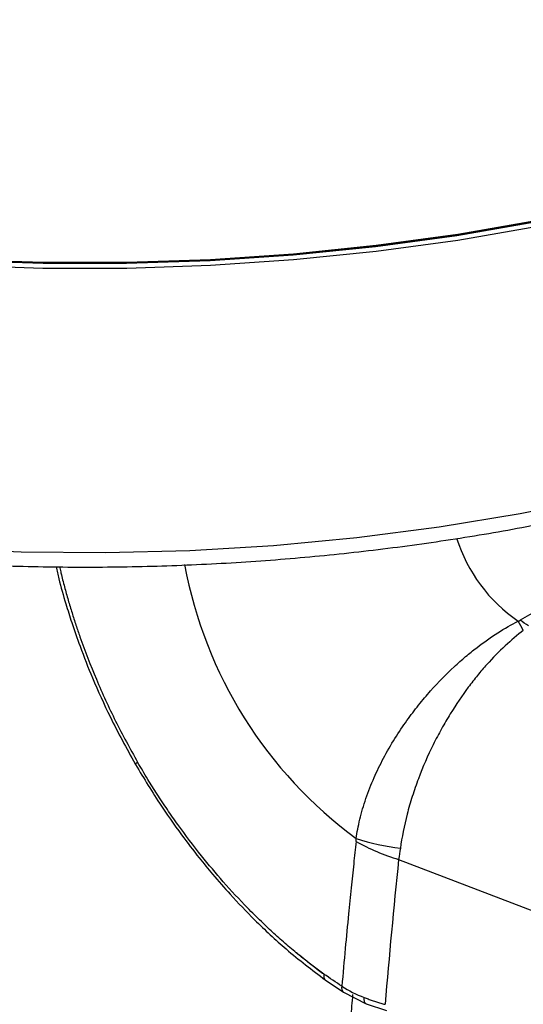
# Model space of a CAD drawing. Header units: millimetres. Extents: x 25 to 1092, y 25 to 838.
# Tile 86 of 94: x 986 to 1010, y 569 to 615. Entities that reach past the tile are written whole.
import ezdxf

# ---------------------------------------------------------------- set-up
doc = ezdxf.new("R2010")
doc.units = ezdxf.units.MM
doc.header["$LTSCALE"] = 4

msp = doc.modelspace()

# ---------------------------------------------------------------- linework, layer by layer
for p, q in [((1012.171728, 588.191776), (1009.498713, 586.648677)), ((1003.834872, 575.500738), (1014.05497, 571.574208)), ((1000.408275, 569.891427), (1001.266398, 569.307462)), ((1001.266398, 569.307462), (1002.327606, 568.76889)), ((1002.314513, 568.77413), (1003.274236, 568.461325))]:
    msp.add_line(p, q)
at = {"flags": 128}
for points in [[(983.339944, 603.194813), (987.242317, 603.063603), (991.151303, 603.063603), (995.053676, 603.194813), (998.936231, 603.456789), (1002.785831, 603.848645), (1006.589449, 604.369055), (1010.334217, 605.016258), (1014.007463, 605.788064), (1017.596757, 606.681862), (1021.089955, 607.694626), (1024.475236, 608.822931), (1027.741146, 610.062958), (1030.876635, 611.410512), (1033.871092, 612.861033), (1036.714385, 614.409613), (1039.396894, 616.051011)], [(1036.714385, 614.670906), (1033.871092, 613.122326), (1030.876635, 611.671805), (1027.741146, 610.324251), (1024.475236, 609.084224), (1021.089955, 607.955919), (1017.596757, 606.943155), (1014.007463, 606.049357), (1010.334217, 605.277551), (1006.589449, 604.630348), (1002.785831, 604.109938), (998.936231, 603.718082), (995.053676, 603.456106), (991.151303, 603.324896), (987.242317, 603.324896), (983.339944, 603.456106)], [(983.353889, 603.417474), (987.24697, 603.286576), (991.146649, 603.286576), (995.039731, 603.417474), (998.913042, 603.678826), (1002.753476, 604.06975), (1006.548038, 604.588921), (1010.28389, 605.234583), (1013.94839, 606.004551), (1017.529138, 606.89622), (1021.014018, 607.906573), (1024.39124, 609.032192), (1027.649374, 610.269267), (1030.777397, 611.613612), (1033.764724, 613.060679), (1036.601248, 614.605572), (1036.612164, 614.611874)], [(1036.601248, 614.605572), (1033.764724, 613.060679), (1030.777397, 611.613612), (1027.649374, 610.269267), (1024.39124, 609.032192), (1021.014018, 607.906573), (1017.529138, 606.89622), (1013.94839, 606.004551), (1010.28389, 605.234583), (1006.548038, 604.588921), (1002.753476, 604.06975), (998.913042, 603.678826), (995.039731, 603.417474), (991.146649, 603.286576), (987.24697, 603.286576), (983.353889, 603.417474)], [(982.308729, 590.008468), (986.230979, 589.841937), (990.163386, 589.80815), (994.092483, 589.907222), (998.004811, 590.138813), (1001.886972, 590.502131), (1005.725667, 590.995932), (1009.507748, 591.618523), (1013.220263, 592.367772), (1016.850495, 593.241114), (1020.386009, 594.235556)]]:
    msp.add_lwpolyline(points, dxfattribs=at)
for centre, radius, start, end in [((1013.604483, 592.715343), 7.412966, 197.5856548, 235.5098693), ((1014.000249, 592.978993), 20.491384, 190.4999886, 233.6494636), ((1002.148181, 582.217141), 8.48199, 27.8199539, 31.1554644), ((1005.418623, 580.175927), 7.651381, 54.2508169, 57.7747757), ((1005.302689, 587.268809), 11.331096, 252.2833174, 262.9621257), ((1006.769997, 585.252219), 10.183631, 241.1057805, 253.2485866), ((1001.44674, 569.513567), 0.273876, 163.2241773, 228.7931147)]:
    msp.add_arc(centre, radius, start, end)
for points, knots in [([(922.355291, 624.528553), (922.491623, 623.839131), (922.771258, 622.425043), (923.445755, 620.311475), (924.314283, 618.188439), (925.384978, 616.097012), (926.649756, 614.042966), (928.106839, 612.032863), (929.751674, 610.073206), (931.579345, 608.170478), (933.583986, 606.330943), (935.759063, 604.560563), (938.097437, 602.864933), (940.591474, 601.249263), (943.233078, 599.718409), (946.013791, 598.276857), (948.924831, 596.928735), (951.957174, 595.677827), (955.101513, 594.52761), (958.348264, 593.481269), (961.687585, 592.541692), (965.109395, 591.711472), (968.603392, 590.992901), (972.159076, 590.387966), (975.765779, 589.898339), (979.412685, 589.525377), (983.088869, 589.270114), (986.783318, 589.133257), (990.48497, 589.115185), (994.182726, 589.215946), (997.865501, 589.435252), (1001.522248, 589.772494), (1005.142044, 590.226704), (1008.713967, 590.796712), (1012.227661, 591.480587), (1015.671351, 592.277746), (1018.284991, 592.978781), (1019.745617, 593.414528), (1020.106659, 593.522237)], [0, 0, 0, 0, 0.026484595, 0.054323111, 0.082237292, 0.110242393, 0.138343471, 0.166536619, 0.194811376, 0.223153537, 0.251547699, 0.279979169, 0.30843511, 0.336905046, 0.365380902, 0.393855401, 0.422324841, 0.450787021, 0.479240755, 0.507685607, 0.53612168, 0.564549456, 0.592969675, 0.621383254, 0.649791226, 0.678194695, 0.706594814, 0.734992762, 0.763389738, 0.791786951, 0.820185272, 0.848585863, 0.876989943, 0.905398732, 0.933813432, 0.962235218, 0.990665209, 1, 1, 1, 1]), ([(935.874653, 604.508981), (935.882712, 604.468344), (936.149132, 603.125053), (936.790284, 600.458465), (937.804672, 596.518656), (938.953074, 592.574888), (940.21264, 588.640171), (941.583379, 584.724339), (943.056891, 580.84203), (944.622152, 577.01528), (946.256444, 573.286946), (947.924147, 569.717493), (949.460605, 566.614431), (950.870265, 563.89654), (952.311207, 561.222342), (954.139548, 557.975838), (955.899744, 555.020793), (957.623765, 552.248981), (959.128124, 549.907921), (960.971815, 547.153972), (962.961403, 544.306489), (965.102272, 541.376825), (967.369521, 538.414525), (969.748691, 535.450204), (972.227616, 532.508207), (974.79625, 529.607758), (977.445928, 526.764557), (980.168949, 523.991753), (982.958306, 521.300575), (985.807509, 518.700894), (988.710417, 516.201096), (991.661362, 513.809993), (994.654303, 511.530646), (997.68577, 509.384318), (999.945241, 507.85988), (1001.198119, 507.095928), (1001.423561, 506.958463)], [0, 0, 0, 0, 0.001075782, 0.035561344, 0.069970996, 0.104292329, 0.138505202, 0.172575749, 0.20644404, 0.239995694, 0.272986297, 0.304792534, 0.334791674, 0.356051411, 0.378116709, 0.407463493, 0.445121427, 0.460329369, 0.485576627, 0.511773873, 0.539861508, 0.569159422, 0.599394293, 0.630348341, 0.661867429, 0.693838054, 0.726175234, 0.758814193, 0.791704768, 0.824807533, 0.85809106, 0.891529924, 0.925103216, 0.958793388, 0.992585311, 1, 1, 1, 1]), ([(937.467141, 603.354134), (937.562136, 602.848055), (938.107561, 599.94235), (939.559639, 594.519226), (941.820207, 587.154138), (944.549156, 579.778174), (947.69225, 572.451095), (951.233246, 565.21232), (955.135248, 558.122852), (959.251889, 551.43407), (963.53321, 545.171886), (967.923958, 539.334942), (972.519756, 533.776072), (976.017623, 529.933905), (979.710207, 526.115046), (983.611415, 522.332554), (988.344169, 518.244315), (992.303172, 515.125987), (994.425191, 513.603693), (995.453543, 512.865975)], [0, 0, 0, 0, 0.014912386, 0.085621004, 0.156330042, 0.226787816, 0.297311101, 0.368087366, 0.438864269, 0.509388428, 0.573976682, 0.638758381, 0.70353973, 0.768127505, 0.780923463, 0.850827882, 0.920732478, 0.961586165, 1, 1, 1, 1]), ([(957.396025, 593.810935), (957.624668, 592.906884), (958.131908, 590.901266), (959.080476, 587.770982), (960.206322, 584.437774), (961.46429, 581.107711), (962.845405, 577.792034), (964.346683, 574.50079), (965.963073, 571.244262), (967.68963, 568.032549), (969.520953, 564.875632), (971.451352, 561.78333), (973.47483, 558.765262), (975.585109, 555.830821), (977.775655, 552.989141), (980.03969, 550.249072), (982.370221, 547.619154), (984.760056, 545.10759), (987.201829, 542.722234), (989.688023, 540.470529), (992.210989, 538.359619), (994.762982, 536.39585), (997.290972, 534.618291), (999.091633, 533.46433), (1000.03131, 532.89776), (1000.153472, 532.824103)], [0, 0, 0, 0, 0.03746009, 0.083104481, 0.128744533, 0.174380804, 0.220013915, 0.265644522, 0.311273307, 0.356900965, 0.4025282, 0.448155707, 0.493783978, 0.539413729, 0.585045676, 0.630680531, 0.676318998, 0.721961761, 0.767609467, 0.813262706, 0.85892197, 0.904587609, 0.950259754, 0.993533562, 1, 1, 1, 1]), ([(987.857476, 589.147815), (987.899252, 588.960113), (988.027099, 588.385686), (988.278648, 587.515287), (988.607039, 586.465514), (989.010114, 585.312942), (989.594336, 583.835639), (990.422763, 581.993319), (991.143602, 580.682719), (991.538448, 579.964827)], [0, 0, 0, 0, 0.061431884, 0.188001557, 0.281121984, 0.400423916, 0.559576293, 0.758754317, 1, 1, 1, 1]), ([(988.013277, 589.147054), (988.032538, 589.064253), (988.055396, 588.965984), (988.13167, 588.653349), (988.243334, 588.217207), (988.416659, 587.597125), (988.596048, 587.001924), (988.779663, 586.432314), (989.132967, 585.399155), (989.715847, 583.899078), (990.608118, 581.93548), (991.307549, 580.669108), (991.658571, 580.033555)], [0, 0, 0, 0, 0.0272881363, 0.0323858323, 0.102777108, 0.170292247, 0.2349328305, 0.2967002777, 0.3555958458, 0.5708352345, 0.784615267, 1, 1, 1, 1]), ([(1001.854518, 576.475114), (1001.892779, 576.754902), (1001.94818, 577.055391), (1002.099902, 577.68561), (1002.196534, 578.015396), (1002.424087, 578.674146), (1002.55559, 579.004328), (1002.75959, 579.466879), (1002.827002, 579.612723), (1002.972781, 579.914213), (1003.050266, 580.067554), (1003.294871, 580.52996), (1003.474365, 580.841034), (1003.846344, 581.436186), (1004.036058, 581.71633), (1004.311479, 582.099987), (1004.402081, 582.222309), (1004.580237, 582.45676), (1004.673681, 582.576763), (1004.951869, 582.924324), (1005.138142, 583.144756), (1005.694586, 583.771832), (1006.061865, 584.144153), (1006.602699, 584.646492), (1006.782103, 584.80518), (1007.133047, 585.101963), (1007.305074, 585.240564), (1007.812792, 585.631773), (1008.1402, 585.86009), (1008.781773, 586.267744), (1009.095913, 586.446938), (1009.406785, 586.6054)], [0, 0, 0, 0, 0.0625, 0.0625, 0.125, 0.125, 0.1875, 0.1875, 0.21875, 0.21875, 0.25, 0.25, 0.3125, 0.3125, 0.375, 0.375, 0.40625, 0.40625, 0.4375, 0.4375, 0.5, 0.5, 0.625, 0.625, 0.6875, 0.6875, 0.75, 0.75, 0.875, 0.875, 1, 1, 1, 1]), ([(1009.64981, 586.17564), (1009.367398, 585.958751), (1009.084241, 585.71914), (1008.515925, 585.189815), (1008.230758, 584.900175), (1007.800802, 584.420546), (1007.657113, 584.253092), (1007.368841, 583.900964), (1007.2239, 583.71574), (1006.795044, 583.140667), (1006.514852, 582.728944), (1006.104928, 582.061297), (1005.970027, 581.830381), (1005.704181, 581.350727), (1005.573431, 581.102692), (1005.195071, 580.345322), (1004.959068, 579.808646), (1004.654328, 578.992142), (1004.559746, 578.717394), (1004.383342, 578.164648), (1004.302057, 577.885685), (1004.089384, 577.067364), (1003.986816, 576.537892), (1003.914342, 576.023088)], [0, 0, 0, 0, 0.125, 0.125, 0.25, 0.25, 0.3125, 0.3125, 0.375, 0.375, 0.5, 0.5, 0.5625, 0.5625, 0.625, 0.625, 0.75, 0.75, 0.8125, 0.8125, 0.875, 0.875, 1, 1, 1, 1]), ([(991.495251, 580.039687), (991.883132, 579.392971), (992.581183, 578.229105), (993.619505, 576.755078), (994.454395, 575.66367), (995.212823, 574.739767), (996.068978, 573.762339), (997.206713, 572.576359), (998.681114, 571.197751), (999.80033, 570.351384), (1000.413411, 569.887764)], [0, 0, 0, 0, 0.158475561, 0.285201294, 0.381379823, 0.452025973, 0.542946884, 0.664338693, 0.816132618, 1, 1, 1, 1]), ([(991.540445, 579.965972), (991.540077, 579.965725), (991.539225, 579.965152), (991.56801, 579.981567), (991.622961, 580.013112), (991.658571, 580.033555)], [0, 0, 0, 0, 0.21156239, 0.489068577, 1, 1, 1, 1]), ([(1000.352329, 570.15862), (1000.267219, 570.219911), (1000.098744, 570.341236), (999.849391, 570.527323), (999.605872, 570.713634), (999.36826, 570.900261), (999.011806, 571.187222), (998.536862, 571.586234), (997.968765, 572.092862), (997.384544, 572.642271), (996.613612, 573.407783), (995.675754, 574.419994), (994.588051, 575.715444), (993.725, 576.853245), (993.044157, 577.825638), (992.576561, 578.529518), (992.111591, 579.264144), (991.81646, 579.765397), (991.658572, 580.033555)], [0, 0, 0, 0, 0.026163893, 0.051791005, 0.076881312, 0.101434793, 0.125451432, 0.187730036, 0.250001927, 0.305047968, 0.374540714, 0.499896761, 0.616634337, 0.74994474, 0.812239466, 0.874543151, 0.932883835, 1, 1, 1, 1]), ([(1001.849327, 576.336314), (1001.811846, 575.991814), (1001.733483, 575.271564), (1001.616237, 574.145608), (1001.484116, 572.829012), (1001.337154, 571.30015), (1001.236992, 570.17963), (1001.184519, 569.592616)], [0, 0, 0, 0, 0.152797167, 0.319454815, 0.499972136, 0.738047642, 1, 1, 1, 1]), ([(1000.276752, 570.191134), (1000.198311, 570.248919), (999.790244, 570.549527), (999.388754, 570.889533), (999.064442, 571.164181)], [0, 0, 0, 0, 0.192226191, 1, 1, 1, 1]), ([(1000.352329, 570.15862), (1000.346358, 570.103404), (1000.337143, 570.018199), (1000.368522, 569.93761), (1000.391571, 569.899976), (1000.410685, 569.890414), (1000.411679, 569.889917)], [0, 0, 0, 0, 0.469256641, 0.724127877, 0.985658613, 1, 1, 1, 1]), ([(1001.687806, 569.200173), (1001.657968, 568.848222), (1001.596538, 568.123624), (1001.506546, 567.007673), (1001.415536, 565.831399), (1001.30268, 564.298925), (1001.170328, 562.366658), (1001.035219, 560.168991), (1000.914779, 557.971151), (1000.809679, 555.788636), (1000.712719, 553.461961), (1000.661447, 551.868502), (1000.635004, 551.046688)], [0, 0, 0, 0, 0.057440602, 0.118258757, 0.182454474, 0.250027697, 0.369582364, 0.500097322, 0.612474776, 0.733251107, 0.862426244, 1, 1, 1, 1]), ([(1002.228014, 569.065926), (1002.289678, 569.042465), (1002.413304, 568.995431), (1002.603826, 568.928894), (1002.798455, 568.865315), (1002.99703, 568.804795), (1003.13228, 568.767401), (1003.200016, 568.748674)], [0, 0, 0, 0, 0.198269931, 0.397502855, 0.597602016, 0.798468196, 1, 1, 1, 1]), ([(1002.321312, 568.77481), (1002.313318, 568.778678), (1002.289206, 568.790346), (1002.260625, 568.833836), (1002.228279, 568.918092), (1002.228118, 569.007788), (1002.228014, 569.065926)], [0, 0, 0, 0, 0.116295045, 0.350769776, 0.579189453, 1, 1, 1, 1])]:
    msp.add_open_spline(points, degree=3, knots=knots)
for points in [[(1009.406785, 586.6054), (1009.437565, 586.617469), (1009.469478, 586.6318), (1009.498713, 586.648677)], [(1001.849327, 576.336314), (1001.854304, 576.381637), (1001.855887, 576.427952), (1001.854518, 576.475114)], [(1003.914342, 576.023088), (1003.889833, 575.848995), (1003.863433, 575.674874), (1003.834872, 575.500738)], [(1003.834872, 575.500738), (1003.602671, 573.239298), (1003.390367, 570.988668), (1003.200016, 568.748674)], [(1001.184519, 569.592616), (1000.906489, 569.772541), (1000.628943, 569.961311), (1000.352329, 570.15862)], [(1001.184519, 569.592615), (1001.506442, 569.386171), (1001.854621, 569.211296), (1002.228014, 569.065926)]]:
    msp.add_open_spline(points, degree=3)

doc.saveas('drawing.dxf')
